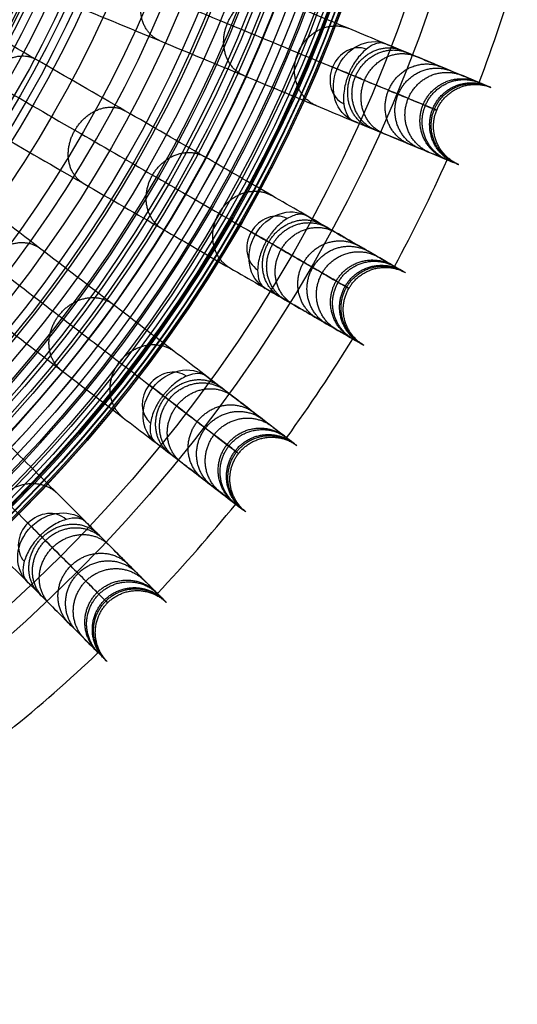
# Model space of a CAD drawing. Header units: millimetres. Extents: x -186 to 186, y -186 to 186.
# Tile 19 of 40: x 118 to 177, y -176 to -59. Entities that reach past the tile are written whole.
import ezdxf

# ---------------------------------------------------------------- set-up
doc = ezdxf.new("R2010")
doc.units = ezdxf.units.MM
doc.layers.add('Ø35', color=7, linetype='Continuous', true_color=0x7d26cd)

msp = doc.modelspace()

# ---------------------------------------------------------------- linework, layer by layer
at = {"layer": 'Ø35'}
for centre, radius in [((0, 0, 280.66), 176.34), ((0, 0, 277.85), 173.61), ((0, 0, 185.18), 166.49), ((0, 0, 178.69), 166.46), ((0, 0, 190.2), 166.29), ((0, 0, 195.13), 165.88), ((0, 0, 169.41), 165.83), ((0, 0, 199.92), 165.29), ((0, 0, 164.04), 165.14), ((0, 0, 250), 165), ((0, 0, 204.55), 164.53), ((0, 0, 157.4), 163.93), ((0, 0, 208.99), 163.61), ((0, 0, 213.21), 162.53), ((0, 0, 150.62), 162.32), ((0, 0, 216.98), 161.39), ((0, 0, 143.78), 160.31), ((0, 0, 220.1), 160.3), ((0, 0, 223.52), 158.92), ((0, 0, 136.9), 157.91), ((0, 0, 226.48), 157.53), ((0, 0, 228.24), 156.61), ((0, 0, 129.99), 155.14), ((0, 0, 231.3), 154.91), ((0, 0, 264.5), 153.5), ((0, 0, 123.06), 152), ((0, 0, 232.64), 151.67), ((0, 0, 116.11), 148.5), ((0, 0, 109.16), 144.65), ((0, 0, 102.2), 140.46), ((0, 0, 283.13), 137.85), ((0, 0, 281.75), 136.92), ((0, 0, 95.26), 135.96), ((0, 0, 279.11), 135.33), ((0, 0, 276.24), 133.8), ((0, 0, 273.47), 132.55), ((0, 0, 270.81), 131.58), ((0, 0, 88.33), 131.14), ((0, 0, 268.3), 130.88), ((0, 0, 265.95), 130.43), ((0, 0, 259.96), 130.36), ((0, 0, 263.78), 130.21), ((0, 0, 261.78), 130.19), ((0, 0, 81.44), 126.03), ((0, 0, 74.26), 120.38)]:
    msp.add_circle(centre, radius, dxfattribs=at)
at = {"layer": 'Ø35', "extrusion": (0, 0, -1)}
for centre, radius in [((0, 0, -300), 159), ((0, 0, -300), 156.19), ((0, 0, -298.67), 150.7), ((0, 0, -294.97), 146.43)]:
    msp.add_circle(centre, radius, dxfattribs=at)
at = {"layer": 'Ø35'}
for start, end in [(339.0486, 343.4514), (331.5486, 335.9514), (324.0486, 328.4514), (316.5486, 320.9514), (309.0486, 313.4514)]:
    msp.add_arc((0, 0, 161.64), 185, start, end, dxfattribs=at)
at = {"layer": 'Ø35', "extrusion": (0.477379, -0.197737, -0.85616)}
for start, end in [(270, 359.2906), (180.7094, 270)]:
    msp.add_arc((0, 272.04, -116.14), 5, start, end, dxfattribs=at)
at = {"layer": 'Ø35', "extrusion": (-0.477379, 0.197737, 0.85616)}
for start, end in [(182.216, 270), (270, 357.784)]:
    msp.add_arc((0, 272.04, 119.67), 3.54, start, end, dxfattribs=at)
at = {"layer": 'Ø35', "extrusion": (-0.382683, -0.92388, 9.53379e-16)}
msp.add_arc((172.9, 240), 5, 123.6054, 211.114, dxfattribs=at)
at = {"layer": 'Ø35', "extrusion": (0.447485, -0.258356, -0.85616)}
for start, end in [(270, 359.2906), (180.7094, 270)]:
    msp.add_arc((0, 272.04, -116.14), 5, start, end, dxfattribs=at)
at = {"layer": 'Ø35', "extrusion": (-0.447485, 0.258356, 0.85616)}
for start, end in [(182.216, 270), (270, 357.784)]:
    msp.add_arc((0, 272.04, 119.67), 3.54, start, end, dxfattribs=at)
at = {"layer": 'Ø35', "extrusion": (-0.5, -0.866025, -5.88582e-15)}
msp.add_arc((172.9, 240), 5, 123.6054, 211.114, dxfattribs=at)
at = {"layer": 'Ø35', "extrusion": (0.409935, -0.314554, -0.85616)}
for start, end in [(270, 359.2906), (180.7094, 270)]:
    msp.add_arc((0, 272.04, -116.14), 5, start, end, dxfattribs=at)
at = {"layer": 'Ø35', "extrusion": (-0.409935, 0.314554, 0.85616)}
for start, end in [(182.216, 270), (270, 357.784)]:
    msp.add_arc((0, 272.04, 119.67), 3.54, start, end, dxfattribs=at)
at = {"layer": 'Ø35', "extrusion": (-0.608761, -0.793353, -4.39699e-15)}
msp.add_arc((172.9, 240), 5, 123.6054, 211.114, dxfattribs=at)
at = {"layer": 'Ø35', "extrusion": (-0.36537, 0.36537, 0.85616)}
for start, end in [(182.216, 270), (270, 357.784)]:
    msp.add_arc((0, 272.04, 119.67), 3.54, start, end, dxfattribs=at)
at = {"layer": 'Ø35', "extrusion": (0.36537, -0.36537, -0.85616)}
for start, end in [(270, 359.2906), (180.7094, 270)]:
    msp.add_arc((0, 272.04, -116.14), 5, start, end, dxfattribs=at)
at = {"layer": 'Ø35', "extrusion": (-0.707107, -0.707107, -1.07298e-15)}
msp.add_arc((172.9, 240), 5, 123.6054, 211.114, dxfattribs=at)
at = {"layer": 'Ø35'}
for points, knots in [([(161.61, -61.53, 239.97), (162.25, -61.79, 238.82), (162.86, -62.05, 237.64), (163.43, -62.28, 236.45), (164.03, -62.53, 235.2), (164.6, -62.77, 233.93), (165.14, -62.99, 232.65), (165.71, -63.23, 231.3), (166.24, -63.45, 229.92), (167.25, -63.87, 227.15), (167.72, -64.06, 225.75), (168.17, -64.25, 224.34), (169.11, -64.64, 221.33), (169.93, -64.98, 218.25), (170.64, -65.27, 215.16), (171.38, -65.58, 211.9), (172, -65.83, 208.6), (172.49, -66.04, 205.29), (173.02, -66.25, 201.83), (173.41, -66.42, 198.34), (173.69, -66.53, 194.85), (173.98, -66.65, 191.24), (174.13, -66.72, 187.61), (174.17, -66.73, 183.99), (174.2, -66.75, 180.29), (174.11, -66.71, 176.58), (173.88, -66.61, 172.88), (173.65, -66.52, 169.12), (173.28, -66.36, 165.37), (172.77, -66.15, 161.65), (172.77, -66.15, 161.64), (172.77, -66.15, 161.64), (172.77, -66.15, 161.64), (171.97, -65.82, 155.83), (170.84, -65.35, 150.08), (169.4, -64.76, 144.42), (167.94, -64.15, 138.62), (166.16, -63.41, 132.91), (164.13, -62.57, 127.32), (162.04, -61.71, 121.56), (159.68, -60.73, 115.91), (157.1, -59.66, 110.39), (154.44, -58.56, 104.69), (151.55, -57.36, 99.12), (148.47, -56.09, 93.68), (145.29, -54.77, 88.07), (141.91, -53.37, 82.59), (138.38, -51.91, 77.24), (134.75, -50.4, 71.74), (130.93, -48.82, 66.37), (126.99, -47.19, 61.12), (122.95, -45.52, 55.75), (118.76, -43.78, 50.5), (114.45, -42, 45.38), (110.06, -40.18, 40.16), (105.53, -38.3, 35.04), (100.91, -36.39, 30.06)], [0, 0, 0, 0, 4.040828, 4.040828, 4.040828, 8.259644, 8.259644, 8.259644, 12.731241, 12.731241, 17.203384, 17.203384, 17.203384, 26.762643, 26.762643, 26.762643, 36.850305, 36.850305, 36.850305, 47.374726, 47.374726, 47.374726, 58.243746, 58.243746, 58.243746, 69.369292, 69.369292, 69.369292, 80.671791, 80.671791, 80.671791, 80.681377, 80.681377, 80.681377, 98.298559, 98.298559, 98.298559, 116.345926, 116.345926, 116.345926, 134.921722, 134.921722, 134.921722, 154.078377, 154.078377, 154.078377, 173.820712, 173.820712, 173.820712, 194.117895, 194.117895, 194.117895, 214.910076, 214.910076, 214.910076, 236.114875, 236.114875, 236.114875, 236.114875]), ([(95.79, -39.68, 33.54), (100.36, -41.57, 38.48), (109.21, -45.24, 48.48), (121.59, -50.37, 63.99), (132.83, -55.02, 79.84), (142.77, -59.14, 95.97), (151.27, -62.66, 112.33), (158.18, -65.52, 128.86), (163.36, -67.66, 145.52), (166.29, -68.88, 160.33), (167.54, -69.4, 173.14), (167.82, -69.51, 183.86), (167.36, -69.32, 194.33), (166.22, -68.85, 204.38), (164.45, -68.12, 213.86), (162.11, -67.15, 222.62), (159.7, -66.15, 229.31), (157.53, -65.25, 234.13), (156.38, -64.77, 236.36), (155.79, -64.53, 237.42)], [0, 0, 0, 0, 21.206687, 42.000163, 62.298384, 82.041442, 101.198015, 119.773444, 137.819283, 155.44352, 166.748088, 177.876049, 188.747485, 199.274348, 209.364632, 218.926927, 227.876161, 232.097972, 236.141838, 236.141838, 236.141838, 236.141838]), ([(97.09, -45.63, 30.06), (101.71, -47.54, 35.04), (106.23, -49.41, 40.16), (110.62, -51.23, 45.38), (114.93, -53.02, 50.5), (119.12, -54.75, 55.75), (123.16, -56.43, 61.12), (127.11, -58.06, 66.37), (130.92, -59.64, 71.74), (134.55, -61.14, 77.24), (138.09, -62.61, 82.59), (141.47, -64.01, 88.07), (144.64, -65.32, 93.68), (147.72, -66.6, 99.12), (150.62, -67.8, 104.69), (153.28, -68.9, 110.39), (155.85, -69.97, 115.91), (158.22, -70.95, 121.56), (160.3, -71.81, 127.32), (162.34, -72.65, 132.91), (164.11, -73.39, 138.62), (165.58, -74, 144.42), (167.01, -74.59, 150.08), (168.15, -75.06, 155.83), (168.94, -75.39, 161.64), (168.94, -75.39, 161.64), (168.94, -75.39, 161.64), (168.94, -75.39, 161.65), (169.45, -75.6, 165.37), (169.82, -75.75, 169.12), (170.05, -75.85, 172.88), (170.28, -75.94, 176.58), (170.38, -75.98, 180.29), (170.34, -75.97, 183.99), (170.31, -75.96, 187.61), (170.15, -75.89, 191.24), (169.86, -75.77, 194.85), (169.59, -75.66, 198.34), (169.19, -75.49, 201.83), (168.67, -75.28, 205.29), (168.17, -75.07, 208.6), (167.55, -74.81, 211.9), (166.81, -74.51, 215.16), (166.11, -74.22, 218.25), (165.29, -73.88, 221.33), (164.34, -73.48, 224.34), (163.9, -73.3, 225.75), (163.42, -73.1, 227.15), (162.42, -72.69, 229.92), (161.88, -72.47, 231.3), (161.31, -72.23, 232.65), (160.78, -72.01, 233.93), (160.21, -71.77, 235.2), (159.61, -71.52, 236.45), (159.03, -71.28, 237.64), (158.42, -71.03, 238.82), (157.78, -70.77, 239.97)], [0, 0, 0, 0, 21.204799, 21.204799, 21.204799, 41.99698, 41.99698, 41.99698, 62.294163, 62.294163, 62.294163, 82.036498, 82.036498, 82.036498, 101.193153, 101.193153, 101.193153, 119.768949, 119.768949, 119.768949, 137.816316, 137.816316, 137.816316, 155.433498, 155.433498, 155.433498, 155.443084, 155.443084, 155.443084, 166.745582, 166.745582, 166.745582, 177.871129, 177.871129, 177.871129, 188.740149, 188.740149, 188.740149, 199.26457, 199.26457, 199.26457, 209.352232, 209.352232, 209.352232, 218.911491, 218.911491, 218.911491, 223.383634, 223.383634, 227.855231, 227.855231, 227.855231, 232.074047, 232.074047, 232.074047, 236.114875, 236.114875, 236.114875, 236.114875]), ([(152.19, -82.1, 239.97), (152.79, -82.44, 238.82), (153.37, -82.77, 237.64), (153.91, -83.08, 236.45), (154.47, -83.41, 235.2), (155, -83.72, 233.93), (155.5, -84.01, 232.65), (156.04, -84.32, 231.3), (156.54, -84.61, 229.92), (157.48, -85.15, 227.15), (157.93, -85.41, 225.75), (158.34, -85.65, 224.34), (159.23, -86.16, 221.33), (160, -86.6, 218.25), (160.66, -86.98, 215.16), (161.35, -87.38, 211.9), (161.93, -87.72, 208.6), (162.4, -87.99, 205.29), (162.89, -88.27, 201.83), (163.26, -88.49, 198.34), (163.52, -88.63, 194.85), (163.79, -88.79, 191.24), (163.94, -88.88, 187.61), (163.97, -88.89, 183.99), (164, -88.91, 180.29), (163.91, -88.86, 176.58), (163.7, -88.74, 172.88), (163.48, -88.61, 169.12), (163.13, -88.41, 165.37), (162.66, -88.14, 161.65), (162.66, -88.14, 161.64), (162.66, -88.14, 161.64), (162.66, -88.14, 161.64), (161.91, -87.71, 155.83), (160.85, -87.09, 150.08), (159.5, -86.32, 144.42), (158.13, -85.52, 138.62), (156.46, -84.56, 132.91), (154.56, -83.46, 127.32), (152.6, -82.33, 121.56), (150.39, -81.05, 115.91), (147.97, -79.66, 110.39), (145.48, -78.22, 104.69), (142.76, -76.65, 99.12), (139.88, -74.98, 93.68), (136.9, -73.27, 88.07), (133.73, -71.44, 82.59), (130.42, -69.52, 77.24), (127.01, -67.56, 71.74), (123.44, -65.49, 66.37), (119.74, -63.36, 61.12), (115.96, -61.17, 55.75), (112.02, -58.9, 50.5), (107.99, -56.57, 45.38), (103.87, -54.2, 40.16), (99.63, -51.75, 35.04), (95.3, -49.25, 30.06)], [0, 0, 0, 0, 4.040828, 4.040828, 4.040828, 8.259644, 8.259644, 8.259644, 12.731241, 12.731241, 17.203384, 17.203384, 17.203384, 26.762643, 26.762643, 26.762643, 36.850305, 36.850305, 36.850305, 47.374726, 47.374726, 47.374726, 58.243746, 58.243746, 58.243746, 69.369292, 69.369292, 69.369292, 80.671791, 80.671791, 80.671791, 80.681377, 80.681377, 80.681377, 98.298559, 98.298559, 98.298559, 116.345926, 116.345926, 116.345926, 134.921722, 134.921722, 134.921722, 154.078377, 154.078377, 154.078377, 173.820712, 173.820712, 173.820712, 194.117895, 194.117895, 194.117895, 214.910076, 214.910076, 214.910076, 236.114875, 236.114875, 236.114875, 236.114875]), ([(89.79, -51.84, 33.54), (94.08, -54.32, 38.48), (102.37, -59.1, 48.48), (113.98, -65.81, 63.99), (124.51, -71.89, 79.84), (133.83, -77.27, 95.97), (141.79, -81.87, 112.33), (148.27, -85.6, 128.86), (153.13, -88.41, 145.52), (155.87, -89.99, 160.33), (157.05, -90.67, 173.14), (157.31, -90.82, 183.86), (156.88, -90.58, 194.33), (155.81, -89.96, 204.38), (154.15, -89, 213.86), (151.96, -87.73, 222.62), (149.7, -86.43, 229.31), (147.67, -85.25, 234.13), (146.59, -84.63, 236.36), (146.03, -84.31, 237.42)], [0, 0, 0, 0, 21.206687, 42.000163, 62.298384, 82.041442, 101.198015, 119.773444, 137.819283, 155.44352, 166.748088, 177.876049, 188.747485, 199.274348, 209.364632, 218.926927, 227.876161, 232.097972, 236.141838, 236.141838, 236.141838, 236.141838]), ([(90.3, -57.91, 30.06), (94.63, -60.41, 35.04), (98.87, -62.86, 40.16), (102.99, -65.23, 45.38), (107.03, -67.56, 50.5), (110.96, -69.83, 55.75), (114.74, -72.02, 61.12), (118.44, -74.15, 66.37), (122.01, -76.22, 71.74), (125.42, -78.18, 77.24), (128.73, -80.1, 82.59), (131.9, -81.93, 88.07), (134.88, -83.64, 93.68), (137.76, -85.31, 99.12), (140.48, -86.88, 104.69), (142.97, -88.32, 110.39), (145.39, -89.71, 115.91), (147.6, -90.99, 121.56), (149.56, -92.12, 127.32), (151.46, -93.22, 132.91), (153.13, -94.18, 138.62), (154.5, -94.98, 144.42), (155.85, -95.75, 150.08), (156.91, -96.37, 155.83), (157.66, -96.8, 161.64), (157.66, -96.8, 161.64), (157.66, -96.8, 161.64), (157.66, -96.8, 161.65), (158.13, -97.07, 165.37), (158.48, -97.27, 169.12), (158.7, -97.4, 172.88), (158.91, -97.52, 176.58), (159, -97.57, 180.29), (158.97, -97.55, 183.99), (158.94, -97.54, 187.61), (158.79, -97.45, 191.24), (158.52, -97.29, 194.85), (158.26, -97.14, 198.34), (157.89, -96.93, 201.83), (157.4, -96.65, 205.29), (156.93, -96.38, 208.6), (156.35, -96.04, 211.9), (155.66, -95.64, 215.16), (155, -95.26, 218.25), (154.23, -94.82, 221.33), (153.34, -94.31, 224.34), (152.93, -94.07, 225.75), (152.48, -93.81, 227.15), (151.54, -93.27, 229.92), (151.04, -92.98, 231.3), (150.51, -92.67, 232.65), (150, -92.38, 233.93), (149.47, -92.07, 235.2), (148.91, -91.74, 236.45), (148.37, -91.43, 237.64), (147.8, -91.1, 238.82), (147.19, -90.76, 239.97)], [0, 0, 0, 0, 21.204799, 21.204799, 21.204799, 41.99698, 41.99698, 41.99698, 62.294163, 62.294163, 62.294163, 82.036498, 82.036498, 82.036498, 101.193153, 101.193153, 101.193153, 119.768949, 119.768949, 119.768949, 137.816316, 137.816316, 137.816316, 155.433498, 155.433498, 155.433498, 155.443084, 155.443084, 155.443084, 166.745582, 166.745582, 166.745582, 177.871129, 177.871129, 177.871129, 188.740149, 188.740149, 188.740149, 199.26457, 199.26457, 199.26457, 209.352232, 209.352232, 209.352232, 218.911491, 218.911491, 218.911491, 223.383634, 223.383634, 227.855231, 227.855231, 227.855231, 232.074047, 232.074047, 232.074047, 236.114875, 236.114875, 236.114875, 236.114875]), ([(140.18, -101.26, 239.97), (140.73, -101.68, 238.82), (141.25, -102.08, 237.64), (141.74, -102.46, 236.45), (142.26, -102.86, 235.2), (142.75, -103.23, 233.93), (143.21, -103.59, 232.65), (143.7, -103.96, 231.3), (144.16, -104.31, 229.92), (145.02, -104.98, 227.15), (145.43, -105.29, 225.75), (145.81, -105.58, 224.34), (146.62, -106.21, 221.33), (147.33, -106.75, 218.25), (147.93, -107.21, 215.16), (148.57, -107.7, 211.9), (149.1, -108.1, 208.6), (149.53, -108.43, 205.29), (149.97, -108.78, 201.83), (150.31, -109.04, 198.34), (150.55, -109.22, 194.85), (150.8, -109.41, 191.24), (150.93, -109.51, 187.61), (150.96, -109.54, 183.99), (150.99, -109.56, 180.29), (150.91, -109.5, 176.58), (150.71, -109.35, 172.88), (150.52, -109.19, 169.12), (150.2, -108.95, 165.37), (149.76, -108.61, 161.65), (149.76, -108.61, 161.64), (149.76, -108.61, 161.64), (149.76, -108.61, 161.64), (149.08, -108.09, 155.83), (148.1, -107.34, 150.08), (146.87, -106.4, 144.42), (145.61, -105.43, 138.62), (144.09, -104.26, 132.91), (142.34, -102.92, 127.32), (140.55, -101.55, 121.56), (138.52, -99.99, 115.91), (136.31, -98.29, 110.39), (134.02, -96.54, 104.69), (131.54, -94.63, 99.12), (128.89, -92.6, 93.68), (126.17, -90.51, 88.07), (123.26, -88.28, 82.59), (120.23, -85.95, 77.24), (117.11, -83.56, 71.74), (113.83, -81.05, 66.37), (110.45, -78.45, 61.12), (106.98, -75.79, 55.75), (103.38, -73.02, 50.5), (99.68, -70.19, 45.38), (95.91, -67.29, 40.16), (92.02, -64.31, 35.04), (88.06, -61.27, 30.06)], [0, 0, 0, 0, 4.040828, 4.040828, 4.040828, 8.259644, 8.259644, 8.259644, 12.731241, 12.731241, 17.203384, 17.203384, 17.203384, 26.762643, 26.762643, 26.762643, 36.850305, 36.850305, 36.850305, 47.374726, 47.374726, 47.374726, 58.243746, 58.243746, 58.243746, 69.369292, 69.369292, 69.369292, 80.671791, 80.671791, 80.671791, 80.681377, 80.681377, 80.681377, 98.298559, 98.298559, 98.298559, 116.345926, 116.345926, 116.345926, 134.921722, 134.921722, 134.921722, 154.078377, 154.078377, 154.078377, 173.820712, 173.820712, 173.820712, 194.117895, 194.117895, 194.117895, 214.910076, 214.910076, 214.910076, 236.114875, 236.114875, 236.114875, 236.114875]), ([(161.61, -61.53, 239.97), (161.29, -61.4, 240.53), (160.93, -61.39, 241.08), (160.53, -61.49, 241.6), (160.13, -61.6, 242.11), (159.71, -61.83, 242.57), (159.3, -62.16, 242.96), (159.07, -62.34, 243.17), (158.84, -62.56, 243.36), (158.62, -62.8, 243.52), (158.45, -62.99, 243.65), (158.28, -63.2, 243.76), (158.11, -63.43, 243.86), (157.95, -63.66, 243.95), (157.8, -63.89, 244.02), (157.59, -64.26, 244.09), (157.52, -64.39, 244.11), (157.42, -64.58, 244.14), (157.39, -64.65, 244.14), (157.33, -64.78, 244.15), (157.3, -64.84, 244.16), (157.27, -64.91, 244.16), (157.24, -64.97, 244.16), (157.21, -65.04, 244.16), (157.19, -65.11, 244.16)], [0, 0, 0, 0, 1.976488, 1.976488, 1.976488, 3.954613, 3.954613, 3.954613, 5.045547, 5.045547, 5.045547, 5.928384, 5.928384, 5.928384, 6.797072, 6.797072, 7.231211, 7.231211, 7.448255, 7.448255, 7.665299, 7.665299, 7.665299, 7.882596, 7.882596, 7.882596, 7.882596]), ([(82.26, -63.12, 33.54), (86.18, -66.13, 38.48), (93.78, -71.96, 48.48), (104.42, -80.12, 63.99), (114.06, -87.52, 79.84), (122.6, -94.07, 95.97), (129.9, -99.67, 112.33), (135.83, -104.23, 128.86), (140.28, -107.64, 145.52), (142.79, -109.57, 160.33), (143.87, -110.4, 173.14), (144.11, -110.58, 183.86), (143.72, -110.28, 194.33), (142.74, -109.52, 204.38), (141.21, -108.36, 213.86), (139.21, -106.82, 222.62), (137.13, -105.23, 229.31), (135.27, -103.8, 234.13), (134.29, -103.04, 236.36), (133.78, -102.65, 237.42)], [0, 0, 0, 0, 21.206687, 42.000163, 62.298384, 82.041442, 101.198015, 119.773444, 137.819283, 155.44352, 166.748088, 177.876049, 188.747485, 199.274348, 209.364632, 218.926927, 227.876161, 232.097972, 236.141838, 236.141838, 236.141838, 236.141838]), ([(157.19, -65.11, 244.16), (157.16, -65.18, 244.16), (157.13, -65.24, 244.16), (157.11, -65.31, 244.16), (157.08, -65.38, 244.16), (157.05, -65.45, 244.15), (157.01, -65.58, 244.14), (156.98, -65.65, 244.14), (156.91, -65.85, 244.11), (156.87, -65.99, 244.09), (156.76, -66.4, 244.02), (156.7, -66.68, 243.95), (156.66, -66.95, 243.86), (156.55, -67.57, 243.65), (156.53, -68.16, 243.34), (156.59, -68.69, 242.96), (156.65, -69.22, 242.57), (156.79, -69.67, 242.11), (157, -70.03, 241.6), (157.2, -70.39, 241.08), (157.47, -70.64, 240.53), (157.78, -70.77, 239.97)], [0, 0, 0, 0, 0.217298, 0.217298, 0.217298, 0.434342, 0.434342, 0.651386, 0.651386, 1.085525, 1.085525, 1.954213, 1.954213, 1.954213, 3.937468, 3.937468, 3.937468, 5.915593, 5.915593, 5.915593, 7.892081, 7.892081, 7.892081, 7.892081]), ([(81.97, -69.2, 30.06), (85.94, -72.24, 35.04), (89.82, -75.22, 40.16), (93.59, -78.12, 45.38), (97.29, -80.96, 50.5), (100.89, -83.72, 55.75), (104.36, -86.38, 61.12), (107.75, -88.98, 66.37), (111.02, -91.49, 71.74), (114.14, -93.89, 77.24), (117.18, -96.21, 82.59), (120.08, -98.44, 88.07), (122.8, -100.53, 93.68), (125.45, -102.56, 99.12), (127.94, -104.47, 104.69), (130.22, -106.22, 110.39), (132.43, -107.92, 115.91), (134.46, -109.48, 121.56), (136.26, -110.85, 127.32), (138, -112.19, 132.91), (139.52, -113.36, 138.62), (140.78, -114.33, 144.42), (142.01, -115.27, 150.08), (142.99, -116.02, 155.83), (143.67, -116.55, 161.64), (143.67, -116.55, 161.64), (143.67, -116.55, 161.64), (143.67, -116.55, 161.65), (144.11, -116.88, 165.37), (144.43, -117.13, 169.12), (144.63, -117.28, 172.88), (144.82, -117.43, 176.58), (144.91, -117.49, 180.29), (144.88, -117.47, 183.99), (144.85, -117.45, 187.61), (144.71, -117.34, 191.24), (144.46, -117.15, 194.85), (144.23, -116.97, 198.34), (143.89, -116.71, 201.83), (143.44, -116.37, 205.29), (143.01, -116.04, 208.6), (142.48, -115.63, 211.9), (141.84, -115.14, 215.16), (141.24, -114.68, 218.25), (140.53, -114.14, 221.33), (139.72, -113.51, 224.34), (139.34, -113.22, 225.75), (138.94, -112.91, 227.15), (138.07, -112.25, 229.92), (137.61, -111.89, 231.3), (137.12, -111.52, 232.65), (136.66, -111.17, 233.93), (136.17, -110.79, 235.2), (135.66, -110.39, 236.45), (135.16, -110.02, 237.64), (134.64, -109.61, 238.82), (134.09, -109.19, 239.97)], [0, 0, 0, 0, 21.204799, 21.204799, 21.204799, 41.99698, 41.99698, 41.99698, 62.294163, 62.294163, 62.294163, 82.036498, 82.036498, 82.036498, 101.193153, 101.193153, 101.193153, 119.768949, 119.768949, 119.768949, 137.816316, 137.816316, 137.816316, 155.433498, 155.433498, 155.433498, 155.443084, 155.443084, 155.443084, 166.745582, 166.745582, 166.745582, 177.871129, 177.871129, 177.871129, 188.740149, 188.740149, 188.740149, 199.26457, 199.26457, 199.26457, 209.352232, 209.352232, 209.352232, 218.911491, 218.911491, 218.911491, 223.383634, 223.383634, 227.855231, 227.855231, 227.855231, 232.074047, 232.074047, 232.074047, 236.114875, 236.114875, 236.114875, 236.114875]), ([(125.76, -118.69, 239.97), (126.25, -119.18, 238.82), (126.72, -119.65, 237.64), (127.16, -120.09, 236.45), (127.62, -120.55, 235.2), (128.05, -120.98, 233.93), (128.46, -121.39, 232.65), (128.9, -121.83, 231.3), (129.31, -122.24, 229.92), (130.08, -123.01, 227.15), (130.44, -123.37, 225.75), (130.78, -123.71, 224.34), (131.5, -124.43, 221.33), (132.13, -125.06, 218.25), (132.67, -125.6, 215.16), (133.24, -126.17, 211.9), (133.71, -126.64, 208.6), (134.09, -127.02, 205.29), (134.49, -127.42, 201.83), (134.8, -127.72, 198.34), (135.01, -127.94, 194.85), (135.23, -128.16, 191.24), (135.35, -128.28, 187.61), (135.37, -128.3, 183.99), (135.4, -128.33, 180.29), (135.33, -128.26, 176.58), (135.15, -128.08, 172.88), (134.97, -127.9, 169.12), (134.69, -127.62, 165.37), (134.3, -127.23, 161.65), (134.3, -127.23, 161.64), (134.3, -127.23, 161.64), (134.3, -127.23, 161.64), (133.69, -126.62, 155.83), (132.82, -125.75, 150.08), (131.73, -124.66, 144.42), (130.6, -123.53, 138.62), (129.25, -122.18, 132.91), (127.69, -120.62, 127.32), (126.09, -119.02, 121.56), (124.28, -117.21, 115.91), (122.31, -115.24, 110.39), (120.28, -113.21, 104.69), (118.06, -110.99, 99.12), (115.7, -108.63, 93.68), (113.27, -106.2, 88.07), (110.69, -103.62, 82.59), (107.98, -100.91, 77.24), (105.2, -98.13, 71.74), (102.28, -95.21, 66.37), (99.26, -92.19, 61.12), (96.17, -89.1, 55.75), (92.96, -85.89, 50.5), (89.67, -82.6, 45.38), (86.31, -79.24, 40.16), (82.84, -75.77, 35.04), (79.31, -72.24, 30.06)], [0, 0, 0, 0, 4.040828, 4.040828, 4.040828, 8.259644, 8.259644, 8.259644, 12.731241, 12.731241, 17.203384, 17.203384, 17.203384, 26.762643, 26.762643, 26.762643, 36.850305, 36.850305, 36.850305, 47.374726, 47.374726, 47.374726, 58.243746, 58.243746, 58.243746, 69.369292, 69.369292, 69.369292, 80.671791, 80.671791, 80.671791, 80.681377, 80.681377, 80.681377, 98.298559, 98.298559, 98.298559, 116.345926, 116.345926, 116.345926, 134.921722, 134.921722, 134.921722, 154.078377, 154.078377, 154.078377, 173.820712, 173.820712, 173.820712, 194.117895, 194.117895, 194.117895, 214.910076, 214.910076, 214.910076, 236.114875, 236.114875, 236.114875, 236.114875]), ([(73.31, -73.31, 33.54), (76.81, -76.81, 38.48), (83.59, -83.59, 48.48), (93.06, -93.06, 63.99), (101.66, -101.66, 79.84), (109.27, -109.27, 95.97), (115.78, -115.78, 112.33), (121.06, -121.06, 128.86), (125.03, -125.03, 145.52), (127.27, -127.27, 160.33), (128.23, -128.23, 173.14), (128.45, -128.45, 183.86), (128.09, -128.09, 194.33), (127.22, -127.22, 204.38), (125.86, -125.86, 213.86), (124.07, -124.07, 222.62), (122.23, -122.23, 229.31), (120.57, -120.57, 234.13), (119.69, -119.69, 236.36), (119.23, -119.23, 237.42)], [0, 0, 0, 0, 21.206687, 42.000163, 62.298384, 82.041442, 101.198015, 119.773444, 137.819283, 155.44352, 166.748088, 177.876049, 188.747485, 199.274348, 209.364632, 218.926927, 227.876161, 232.097972, 236.141838, 236.141838, 236.141838, 236.141838]), ([(72.24, -79.31, 30.06), (75.77, -82.84, 35.04), (79.24, -86.31, 40.16), (82.6, -89.67, 45.38), (85.89, -92.96, 50.5), (89.1, -96.17, 55.75), (92.19, -99.26, 61.12), (95.21, -102.28, 66.37), (98.13, -105.2, 71.74), (100.91, -107.98, 77.24), (103.62, -110.69, 82.59), (106.2, -113.27, 88.07), (108.63, -115.7, 93.68), (110.99, -118.06, 99.12), (113.21, -120.28, 104.69), (115.24, -122.31, 110.39), (117.21, -124.28, 115.91), (119.02, -126.09, 121.56), (120.62, -127.69, 127.32), (122.18, -129.25, 132.91), (123.53, -130.6, 138.62), (124.66, -131.73, 144.42), (125.75, -132.82, 150.08), (126.62, -133.69, 155.83), (127.23, -134.3, 161.64), (127.23, -134.3, 161.64), (127.23, -134.3, 161.64), (127.23, -134.3, 161.65), (127.62, -134.69, 165.37), (127.9, -134.97, 169.12), (128.08, -135.15, 172.88), (128.26, -135.33, 176.58), (128.33, -135.4, 180.29), (128.3, -135.37, 183.99), (128.28, -135.35, 187.61), (128.16, -135.23, 191.24), (127.94, -135.01, 194.85), (127.72, -134.8, 198.34), (127.42, -134.49, 201.83), (127.02, -134.09, 205.29), (126.64, -133.71, 208.6), (126.17, -133.24, 211.9), (125.6, -132.67, 215.16), (125.06, -132.13, 218.25), (124.43, -131.5, 221.33), (123.71, -130.78, 224.34), (123.37, -130.44, 225.75), (123.01, -130.08, 227.15), (122.24, -129.31, 229.92), (121.83, -128.9, 231.3), (121.39, -128.46, 232.65), (120.98, -128.05, 233.93), (120.55, -127.62, 235.2), (120.09, -127.16, 236.45), (119.65, -126.72, 237.64), (119.18, -126.25, 238.82), (118.69, -125.76, 239.97)], [0, 0, 0, 0, 21.204799, 21.204799, 21.204799, 41.99698, 41.99698, 41.99698, 62.294163, 62.294163, 62.294163, 82.036498, 82.036498, 82.036498, 101.193153, 101.193153, 101.193153, 119.768949, 119.768949, 119.768949, 137.816316, 137.816316, 137.816316, 155.433498, 155.433498, 155.433498, 155.443084, 155.443084, 155.443084, 166.745582, 166.745582, 166.745582, 177.871129, 177.871129, 177.871129, 188.740149, 188.740149, 188.740149, 199.26457, 199.26457, 199.26457, 209.352232, 209.352232, 209.352232, 218.911491, 218.911491, 218.911491, 223.383634, 223.383634, 227.855231, 227.855231, 227.855231, 232.074047, 232.074047, 232.074047, 236.114875, 236.114875, 236.114875, 236.114875]), ([(152.19, -82.1, 239.97), (151.9, -81.93, 240.53), (151.54, -81.87, 241.08), (151.13, -81.92, 241.6), (150.72, -81.98, 242.11), (150.28, -82.15, 242.57), (149.82, -82.42, 242.96), (149.37, -82.7, 243.34), (148.91, -83.07, 243.65), (148.48, -83.53, 243.86), (148.29, -83.73, 243.95), (148.11, -83.94, 244.02), (147.85, -84.28, 244.09), (147.77, -84.4, 244.11), (147.65, -84.58, 244.14), (147.61, -84.64, 244.14), (147.53, -84.76, 244.15), (147.49, -84.82, 244.16), (147.45, -84.88, 244.16), (147.42, -84.94, 244.16), (147.38, -85.01, 244.16), (147.34, -85.07, 244.16)], [0, 0, 0, 0, 1.976488, 1.976488, 1.976488, 3.954613, 3.954613, 3.954613, 5.937868, 5.937868, 5.937868, 6.806556, 6.806556, 7.240695, 7.240695, 7.457739, 7.457739, 7.674783, 7.674783, 7.674783, 7.892081, 7.892081, 7.892081, 7.892081]), ([(147.34, -85.07, 244.16), (147.31, -85.13, 244.16), (147.27, -85.19, 244.16), (147.24, -85.26, 244.16), (147.2, -85.32, 244.16), (147.17, -85.39, 244.15), (147.1, -85.51, 244.14), (147.07, -85.58, 244.14), (146.98, -85.77, 244.11), (146.92, -85.9, 244.09), (146.75, -86.3, 244.02), (146.66, -86.56, 243.95), (146.58, -86.82, 243.86), (146.4, -87.42, 243.65), (146.3, -88.01, 243.34), (146.29, -88.54, 242.96), (146.28, -89.07, 242.57), (146.36, -89.54, 242.11), (146.51, -89.92, 241.6), (146.67, -90.3, 241.08), (146.9, -90.59, 240.53), (147.19, -90.76, 239.97)], [0, 0, 0, 0, 0.217298, 0.217298, 0.217298, 0.434342, 0.434342, 0.651386, 0.651386, 1.085525, 1.085525, 1.954213, 1.954213, 1.954213, 3.937468, 3.937468, 3.937468, 5.915593, 5.915593, 5.915593, 7.892081, 7.892081, 7.892081, 7.892081]), ([(140.18, -101.26, 239.97), (139.91, -101.05, 240.53), (139.56, -100.95, 241.08), (139.15, -100.95, 241.6), (138.73, -100.95, 242.11), (138.27, -101.06, 242.57), (137.78, -101.27, 242.96), (137.29, -101.48, 243.34), (136.79, -101.8, 243.65), (136.31, -102.19, 243.86), (136.1, -102.37, 243.95), (135.89, -102.56, 244.02), (135.59, -102.86, 244.09), (135.49, -102.96, 244.11), (135.35, -103.13, 244.14), (135.3, -103.18, 244.14), (135.2, -103.29, 244.15), (135.16, -103.35, 244.16), (135.11, -103.4, 244.16), (135.07, -103.46, 244.16), (135.02, -103.52, 244.16), (134.98, -103.57, 244.16)], [0, 0, 0, 0, 1.976488, 1.976488, 1.976488, 3.954613, 3.954613, 3.954613, 5.937868, 5.937868, 5.937868, 6.806556, 6.806556, 7.240695, 7.240695, 7.457739, 7.457739, 7.674783, 7.674783, 7.674783, 7.892081, 7.892081, 7.892081, 7.892081]), ([(134.98, -103.57, 244.16), (134.93, -103.63, 244.16), (134.89, -103.69, 244.16), (134.85, -103.75, 244.16), (134.81, -103.8, 244.16), (134.76, -103.86, 244.15), (134.68, -103.98, 244.14), (134.64, -104.04, 244.14), (134.52, -104.22, 244.11), (134.45, -104.34, 244.09), (134.23, -104.71, 244.02), (134.1, -104.96, 243.95), (133.99, -105.21, 243.86), (133.73, -105.78, 243.65), (133.56, -106.35, 243.34), (133.48, -106.88, 242.96), (133.4, -107.4, 242.57), (133.42, -107.88, 242.11), (133.52, -108.28, 241.6), (133.63, -108.67, 241.08), (133.82, -108.99, 240.53), (134.09, -109.19, 239.97)], [0, 0, 0, 0, 0.217298, 0.217298, 0.217298, 0.434342, 0.434342, 0.651386, 0.651386, 1.085525, 1.085525, 1.954213, 1.954213, 1.954213, 3.937468, 3.937468, 3.937468, 5.915593, 5.915593, 5.915593, 7.892081, 7.892081, 7.892081, 7.892081]), ([(125.76, -118.69, 239.97), (125.52, -118.45, 240.53), (125.19, -118.3, 241.08), (124.78, -118.25, 241.6), (124.37, -118.19, 242.11), (123.9, -118.24, 242.57), (123.39, -118.39, 242.96), (122.87, -118.54, 243.34), (122.33, -118.78, 243.65), (121.8, -119.11, 243.86), (121.57, -119.26, 243.95), (121.34, -119.42, 244.02), (121, -119.68, 244.09), (120.89, -119.77, 244.11), (120.73, -119.91, 244.14), (120.67, -119.96, 244.14), (120.57, -120.05, 244.15), (120.51, -120.1, 244.16), (120.46, -120.15, 244.16), (120.41, -120.2, 244.16), (120.36, -120.25, 244.16), (120.3, -120.3, 244.16)], [0, 0, 0, 0, 1.976488, 1.976488, 1.976488, 3.954613, 3.954613, 3.954613, 5.937868, 5.937868, 5.937868, 6.806556, 6.806556, 7.240695, 7.240695, 7.457739, 7.457739, 7.674783, 7.674783, 7.674783, 7.892081, 7.892081, 7.892081, 7.892081]), ([(120.3, -120.3, 244.16), (120.25, -120.36, 244.16), (120.2, -120.41, 244.16), (120.15, -120.46, 244.16), (120.1, -120.51, 244.16), (120.05, -120.57, 244.15), (119.96, -120.67, 244.14), (119.91, -120.73, 244.14), (119.77, -120.89, 244.11), (119.68, -121, 244.09), (119.42, -121.34, 244.02), (119.26, -121.57, 243.95), (119.11, -121.8, 243.86), (118.78, -122.33, 243.65), (118.54, -122.87, 243.34), (118.39, -123.39, 242.96), (118.24, -123.9, 242.57), (118.19, -124.37, 242.11), (118.25, -124.78, 241.6), (118.3, -125.19, 241.08), (118.45, -125.52, 240.53), (118.69, -125.76, 239.97)], [0, 0, 0, 0, 0.217298, 0.217298, 0.217298, 0.434342, 0.434342, 0.651386, 0.651386, 1.085525, 1.085525, 1.954213, 1.954213, 1.954213, 3.937468, 3.937468, 3.937468, 5.915593, 5.915593, 5.915593, 7.892081, 7.892081, 7.892081, 7.892081])]:
    msp.add_open_spline(points, degree=3, knots=knots, dxfattribs=at)
for points, weights, knots in [([(134.55, -61.14, 77.24), (130.87, -59.55, 80.11), (132.76, -54.99, 80.11), (134.65, -50.43, 80.11), (138.38, -51.91, 77.24)], [0.994371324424, 0.709948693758, 1, 0.709948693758, 0.994371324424], [7.930188, 7.930188, 7.930188, 15.707963, 15.707963, 23.485739, 23.485739, 23.485739]), ([(144.64, -65.32, 93.68), (140.78, -63.65, 96.25), (142.67, -59.09, 96.25), (144.56, -54.54, 96.25), (148.47, -56.09, 93.68)], [0.994503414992, 0.709881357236, 1, 0.709881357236, 0.994503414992], [7.928382, 7.928382, 7.928382, 15.707963, 15.707963, 23.487544, 23.487544, 23.487544]), ([(153.28, -68.9, 110.39), (149.23, -67.15, 112.61), (151.12, -62.6, 112.61), (153.01, -58.04, 112.61), (157.1, -59.66, 110.39)], [0.994566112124, 0.709849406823, 1, 0.709849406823, 0.994566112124], [7.927526, 7.927526, 7.927526, 15.707963, 15.707963, 23.488401, 23.488401, 23.488401]), ([(159.61, -71.52, 236.45), (155.59, -69.79, 234.16), (157.48, -65.23, 234.16), (159.37, -60.67, 234.16), (163.43, -62.28, 236.45)], [0.994812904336, 0.709723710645, 1, 0.709723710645, 0.994812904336], [7.924155, 7.924155, 7.924155, 15.707963, 15.707963, 23.491771, 23.491771, 23.491771]), ([(160.3, -71.81, 127.32), (156.09, -69.99, 129.12), (157.98, -65.44, 129.12), (159.86, -60.88, 129.12), (164.13, -62.57, 127.32)], [0.994578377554, 0.7098431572, 1, 0.7098431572, 0.994578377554], [7.927358, 7.927358, 7.927358, 15.707963, 15.707963, 23.488569, 23.488569, 23.488569]), ([(114.74, -72.02, 61.12), (111.47, -70.05, 64.23), (113.93, -65.78, 64.23), (116.4, -61.51, 64.23), (119.74, -63.36, 61.12)], [0.994147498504, 0.710062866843, 1, 0.710062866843, 0.994147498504], [7.93325, 7.93325, 7.93325, 15.707963, 15.707963, 23.482677, 23.482677, 23.482677]), ([(161.31, -72.23, 232.65), (157.19, -70.45, 230.61), (159.07, -65.89, 230.61), (160.96, -61.33, 230.61), (165.14, -62.99, 232.65)], [0.99473984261, 0.709760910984, 1, 0.709760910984, 0.99473984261], [7.925153, 7.925153, 7.925153, 15.707963, 15.707963, 23.490774, 23.490774, 23.490774]), ([(164.34, -73.48, 224.34), (160.05, -71.64, 222.75), (161.94, -67.08, 222.75), (163.83, -62.52, 222.75), (168.17, -64.25, 224.34)], [0.994618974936, 0.709822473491, 1, 0.709822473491, 0.994618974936], [7.926803, 7.926803, 7.926803, 15.707963, 15.707963, 23.489123, 23.489123, 23.489123]), ([(165.58, -74, 144.42), (161.21, -72.11, 145.72), (163.1, -67.56, 145.72), (164.98, -63, 145.72), (169.4, -64.76, 144.42)], [0.994559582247, 0.709852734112, 1, 0.709852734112, 0.994559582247], [7.927615, 7.927615, 7.927615, 15.707963, 15.707963, 23.488312, 23.488312, 23.488312]), ([(166.81, -74.51, 215.16), (162.41, -72.61, 213.98), (164.3, -68.05, 213.98), (166.19, -63.5, 213.98), (170.64, -65.27, 215.16)], [0.994562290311, 0.709851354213, 1, 0.709851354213, 0.994562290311], [7.927578, 7.927578, 7.927578, 15.707963, 15.707963, 23.488349, 23.488349, 23.488349]), ([(168.67, -75.28, 205.29), (164.2, -73.35, 204.49), (166.08, -68.79, 204.49), (167.97, -64.24, 204.49), (172.49, -66.04, 205.29)], [0.994533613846, 0.709865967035, 1, 0.709865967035, 0.994533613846], [7.92797, 7.92797, 7.92797, 15.707963, 15.707963, 23.487957, 23.487957, 23.487957]), ([(168.94, -75.39, 161.65), (164.46, -73.46, 162.37), (166.35, -68.9, 162.37), (168.24, -64.35, 162.37), (172.77, -66.15, 161.65)], [0.994519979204, 0.709872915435, 1, 0.709872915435, 0.994519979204], [7.928156, 7.928156, 7.928156, 15.707963, 15.707963, 23.487771, 23.487771, 23.487771]), ([(169.86, -75.77, 194.85), (165.35, -73.83, 194.42), (167.24, -69.27, 194.42), (169.12, -64.71, 194.42), (173.69, -66.53, 194.85)], [0.994520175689, 0.709872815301, 1, 0.709872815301, 0.994520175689], [7.928153, 7.928153, 7.928153, 15.707963, 15.707963, 23.487773, 23.487773, 23.487773]), ([(170.05, -75.85, 172.88), (165.53, -73.9, 173.21), (167.42, -69.35, 173.21), (169.31, -64.79, 173.21), (173.88, -66.61, 172.88)], [0.994518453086, 0.709873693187, 1, 0.709873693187, 0.994518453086], [7.928177, 7.928177, 7.928177, 15.707963, 15.707963, 23.48775, 23.48775, 23.48775]), ([(170.34, -75.97, 183.99), (165.81, -74.02, 183.94), (167.7, -69.46, 183.94), (169.59, -64.9, 183.94), (174.17, -66.73, 183.99)], [0.994515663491, 0.709875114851, 1, 0.709875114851, 0.994515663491], [7.928215, 7.928215, 7.928215, 15.707963, 15.707963, 23.487712, 23.487712, 23.487712]), ([(125.42, -78.18, 77.24), (121.98, -76.12, 80.11), (124.45, -71.85, 80.11), (126.91, -67.58, 80.11), (130.42, -69.52, 77.24)], [0.994371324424, 0.709948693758, 1, 0.709948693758, 0.994371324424], [7.930188, 7.930188, 7.930188, 15.707963, 15.707963, 23.485739, 23.485739, 23.485739]), ([(134.88, -83.64, 93.68), (131.27, -81.48, 96.25), (133.73, -77.21, 96.25), (136.2, -72.94, 96.25), (139.88, -74.98, 93.68)], [0.994503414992, 0.709881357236, 1, 0.709881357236, 0.994503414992], [7.928382, 7.928382, 7.928382, 15.707963, 15.707963, 23.487544, 23.487544, 23.487544]), ([(142.97, -88.32, 110.39), (139.19, -86.06, 112.61), (141.66, -81.79, 112.61), (144.12, -77.51, 112.61), (147.97, -79.66, 110.39)], [0.994566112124, 0.709849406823, 1, 0.709849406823, 0.994566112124], [7.927526, 7.927526, 7.927526, 15.707963, 15.707963, 23.488401, 23.488401, 23.488401]), ([(148.91, -91.74, 236.45), (145.15, -89.5, 234.16), (147.62, -85.23, 234.16), (150.09, -80.95, 234.16), (153.91, -83.08, 236.45)], [0.994812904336, 0.709723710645, 1, 0.709723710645, 0.994812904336], [7.924155, 7.924155, 7.924155, 15.707963, 15.707963, 23.491771, 23.491771, 23.491771]), ([(149.56, -92.12, 127.32), (145.62, -89.77, 129.12), (148.08, -85.5, 129.12), (150.55, -81.22, 129.12), (154.56, -83.46, 127.32)], [0.994578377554, 0.7098431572, 1, 0.7098431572, 0.994578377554], [7.927358, 7.927358, 7.927358, 15.707963, 15.707963, 23.488569, 23.488569, 23.488569]), ([(150.51, -92.67, 232.65), (146.65, -90.37, 230.61), (149.11, -86.09, 230.61), (151.58, -81.82, 230.61), (155.5, -84.01, 232.65)], [0.99473984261, 0.709760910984, 1, 0.709760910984, 0.99473984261], [7.925153, 7.925153, 7.925153, 15.707963, 15.707963, 23.490774, 23.490774, 23.490774]), ([(114.14, -93.89, 77.24), (111, -91.39, 80.11), (114, -87.48, 80.11), (117.01, -83.57, 80.11), (120.23, -85.95, 77.24)], [0.994371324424, 0.709948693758, 1, 0.709948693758, 0.994371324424], [7.930188, 7.930188, 7.930188, 15.707963, 15.707963, 23.485739, 23.485739, 23.485739]), ([(153.34, -94.31, 224.34), (149.33, -91.91, 222.75), (151.8, -87.64, 222.75), (154.27, -83.37, 222.75), (158.34, -85.65, 224.34)], [0.994618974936, 0.709822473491, 1, 0.709822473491, 0.994618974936], [7.926803, 7.926803, 7.926803, 15.707963, 15.707963, 23.489123, 23.489123, 23.489123]), ([(154.5, -94.98, 144.42), (150.42, -92.54, 145.72), (152.88, -88.27, 145.72), (155.35, -83.99, 145.72), (159.5, -86.32, 144.42)], [0.994559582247, 0.709852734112, 1, 0.709852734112, 0.994559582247], [7.927615, 7.927615, 7.927615, 15.707963, 15.707963, 23.488312, 23.488312, 23.488312]), ([(155.66, -95.64, 215.16), (151.54, -93.19, 213.98), (154.01, -88.92, 213.98), (156.48, -84.64, 213.98), (160.66, -86.98, 215.16)], [0.994562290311, 0.709851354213, 1, 0.709851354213, 0.994562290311], [7.927578, 7.927578, 7.927578, 15.707963, 15.707963, 23.488349, 23.488349, 23.488349]), ([(157.4, -96.65, 205.29), (153.22, -94.16, 204.49), (155.68, -89.88, 204.49), (158.15, -85.61, 204.49), (162.4, -87.99, 205.29)], [0.994533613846, 0.709865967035, 1, 0.709865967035, 0.994533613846], [7.92797, 7.92797, 7.92797, 15.707963, 15.707963, 23.487957, 23.487957, 23.487957]), ([(157.66, -96.8, 161.65), (153.46, -94.3, 162.37), (155.93, -90.03, 162.37), (158.4, -85.75, 162.37), (162.66, -88.14, 161.65)], [0.994519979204, 0.709872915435, 1, 0.709872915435, 0.994519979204], [7.928156, 7.928156, 7.928156, 15.707963, 15.707963, 23.487771, 23.487771, 23.487771]), ([(158.52, -97.29, 194.85), (154.3, -94.78, 194.42), (156.76, -90.51, 194.42), (159.23, -86.23, 194.42), (163.52, -88.63, 194.85)], [0.994520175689, 0.709872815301, 1, 0.709872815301, 0.994520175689], [7.928153, 7.928153, 7.928153, 15.707963, 15.707963, 23.487773, 23.487773, 23.487773]), ([(158.7, -97.4, 172.88), (154.47, -94.88, 173.21), (156.93, -90.61, 173.21), (159.4, -86.33, 173.21), (163.7, -88.74, 172.88)], [0.994518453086, 0.709873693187, 1, 0.709873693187, 0.994518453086], [7.928177, 7.928177, 7.928177, 15.707963, 15.707963, 23.48775, 23.48775, 23.48775]), ([(158.97, -97.55, 183.99), (154.73, -95.03, 183.94), (157.2, -90.76, 183.94), (159.66, -86.48, 183.94), (163.97, -88.89, 183.99)], [0.994515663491, 0.709875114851, 1, 0.709875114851, 0.994515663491], [7.928215, 7.928215, 7.928215, 15.707963, 15.707963, 23.487712, 23.487712, 23.487712]), ([(122.8, -100.53, 93.68), (119.51, -97.92, 96.25), (122.51, -94.01, 96.25), (125.51, -90.09, 96.25), (128.89, -92.6, 93.68)], [0.994503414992, 0.709881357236, 1, 0.709881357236, 0.994503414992], [7.928382, 7.928382, 7.928382, 15.707963, 15.707963, 23.487544, 23.487544, 23.487544]), ([(130.22, -106.22, 110.39), (126.77, -103.49, 112.61), (129.77, -99.58, 112.61), (132.77, -95.66, 112.61), (136.31, -98.29, 110.39)], [0.994566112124, 0.709849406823, 1, 0.709849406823, 0.994566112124], [7.927526, 7.927526, 7.927526, 15.707963, 15.707963, 23.488401, 23.488401, 23.488401]), ([(135.66, -110.39, 236.45), (132.22, -107.68, 234.16), (135.23, -103.77, 234.16), (138.24, -99.85, 234.16), (141.74, -102.46, 236.45)], [0.994812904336, 0.709723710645, 1, 0.709723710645, 0.994812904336], [7.924155, 7.924155, 7.924155, 15.707963, 15.707963, 23.491771, 23.491771, 23.491771]), ([(136.26, -110.85, 127.32), (132.65, -108.01, 129.12), (135.66, -104.09, 129.12), (138.66, -100.18, 129.12), (142.34, -102.92, 127.32)], [0.994578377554, 0.7098431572, 1, 0.7098431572, 0.994578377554], [7.927358, 7.927358, 7.927358, 15.707963, 15.707963, 23.488569, 23.488569, 23.488569]), ([(137.12, -111.52, 232.65), (133.6, -108.73, 230.61), (136.6, -104.82, 230.61), (139.61, -100.9, 230.61), (143.21, -103.59, 232.65)], [0.99473984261, 0.709760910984, 1, 0.709760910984, 0.99473984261], [7.925153, 7.925153, 7.925153, 15.707963, 15.707963, 23.490774, 23.490774, 23.490774]), ([(139.72, -113.51, 224.34), (136.06, -110.62, 222.75), (139.06, -106.7, 222.75), (142.06, -102.79, 222.75), (145.81, -105.58, 224.34)], [0.994618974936, 0.709822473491, 1, 0.709822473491, 0.994618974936], [7.926803, 7.926803, 7.926803, 15.707963, 15.707963, 23.489123, 23.489123, 23.489123]), ([(140.78, -114.33, 144.42), (137.05, -111.38, 145.72), (140.05, -107.47, 145.72), (143.06, -103.55, 145.72), (146.87, -106.4, 144.42)], [0.994559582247, 0.709852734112, 1, 0.709852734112, 0.994559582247], [7.927615, 7.927615, 7.927615, 15.707963, 15.707963, 23.488312, 23.488312, 23.488312]), ([(141.84, -115.14, 215.16), (138.08, -112.17, 213.98), (141.09, -108.26, 213.98), (144.09, -104.34, 213.98), (147.93, -107.21, 215.16)], [0.994562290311, 0.709851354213, 1, 0.709851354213, 0.994562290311], [7.927578, 7.927578, 7.927578, 15.707963, 15.707963, 23.488349, 23.488349, 23.488349]), ([(143.44, -116.37, 205.29), (139.62, -113.35, 204.49), (142.62, -109.44, 204.49), (145.62, -105.52, 204.49), (149.53, -108.43, 205.29)], [0.994533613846, 0.709865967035, 1, 0.709865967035, 0.994533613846], [7.92797, 7.92797, 7.92797, 15.707963, 15.707963, 23.487957, 23.487957, 23.487957]), ([(143.67, -116.55, 161.65), (139.84, -113.52, 162.37), (142.85, -109.61, 162.37), (145.85, -105.7, 162.37), (149.76, -108.61, 161.65)], [0.994519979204, 0.709872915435, 1, 0.709872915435, 0.994519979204], [7.928156, 7.928156, 7.928156, 15.707963, 15.707963, 23.487771, 23.487771, 23.487771]), ([(144.46, -117.15, 194.85), (140.6, -114.11, 194.42), (143.61, -110.19, 194.42), (146.61, -106.28, 194.42), (150.55, -109.22, 194.85)], [0.994520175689, 0.709872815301, 1, 0.709872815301, 0.994520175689], [7.928153, 7.928153, 7.928153, 15.707963, 15.707963, 23.487773, 23.487773, 23.487773]), ([(144.63, -117.28, 172.88), (140.76, -114.23, 173.21), (143.77, -110.32, 173.21), (146.77, -106.4, 173.21), (150.71, -109.35, 172.88)], [0.994518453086, 0.709873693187, 1, 0.709873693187, 0.994518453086], [7.928177, 7.928177, 7.928177, 15.707963, 15.707963, 23.48775, 23.48775, 23.48775]), ([(144.88, -117.47, 183.99), (141, -114.41, 183.94), (144.01, -110.5, 183.94), (147.01, -106.59, 183.94), (150.96, -109.54, 183.99)], [0.994515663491, 0.709875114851, 1, 0.709875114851, 0.994515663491], [7.928215, 7.928215, 7.928215, 15.707963, 15.707963, 23.487712, 23.487712, 23.487712]), ([(115.24, -122.31, 110.39), (112.17, -119.15, 112.61), (115.66, -115.66, 112.61), (119.15, -112.17, 112.61), (122.31, -115.24, 110.39)], [0.994566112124, 0.709849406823, 1, 0.709849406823, 0.994566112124], [7.927526, 7.927526, 7.927526, 15.707963, 15.707963, 23.488401, 23.488401, 23.488401]), ([(120.09, -127.16, 236.45), (117.04, -124.02, 234.16), (120.53, -120.53, 234.16), (124.02, -117.04, 234.16), (127.16, -120.09, 236.45)], [0.994812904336, 0.709723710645, 1, 0.709723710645, 0.994812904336], [7.924155, 7.924155, 7.924155, 15.707963, 15.707963, 23.491771, 23.491771, 23.491771]), ([(120.62, -127.69, 127.32), (117.42, -124.4, 129.12), (120.91, -120.91, 129.12), (124.4, -117.42, 129.12), (127.69, -120.62, 127.32)], [0.994578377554, 0.7098431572, 1, 0.7098431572, 0.994578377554], [7.927358, 7.927358, 7.927358, 15.707963, 15.707963, 23.488569, 23.488569, 23.488569]), ([(121.39, -128.46, 232.65), (118.26, -125.24, 230.61), (121.75, -121.75, 230.61), (125.24, -118.26, 230.61), (128.46, -121.39, 232.65)], [0.99473984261, 0.709760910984, 1, 0.709760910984, 0.99473984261], [7.925153, 7.925153, 7.925153, 15.707963, 15.707963, 23.490774, 23.490774, 23.490774]), ([(123.71, -130.78, 224.34), (120.45, -127.43, 222.75), (123.94, -123.94, 222.75), (127.43, -120.45, 222.75), (130.78, -123.71, 224.34)], [0.994618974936, 0.709822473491, 1, 0.709822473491, 0.994618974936], [7.926803, 7.926803, 7.926803, 15.707963, 15.707963, 23.489123, 23.489123, 23.489123]), ([(124.66, -131.73, 144.42), (121.34, -128.32, 145.72), (124.83, -124.83, 145.72), (128.32, -121.34, 145.72), (131.73, -124.66, 144.42)], [0.994559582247, 0.709852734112, 1, 0.709852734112, 0.994559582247], [7.927615, 7.927615, 7.927615, 15.707963, 15.707963, 23.488312, 23.488312, 23.488312]), ([(125.6, -132.67, 215.16), (122.26, -129.24, 213.98), (125.75, -125.75, 213.98), (129.24, -122.26, 213.98), (132.67, -125.6, 215.16)], [0.994562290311, 0.709851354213, 1, 0.709851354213, 0.994562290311], [7.927578, 7.927578, 7.927578, 15.707963, 15.707963, 23.488349, 23.488349, 23.488349]), ([(127.02, -134.09, 205.29), (123.63, -130.6, 204.49), (127.11, -127.11, 204.49), (130.6, -123.63, 204.49), (134.09, -127.02, 205.29)], [0.994533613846, 0.709865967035, 1, 0.709865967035, 0.994533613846], [7.92797, 7.92797, 7.92797, 15.707963, 15.707963, 23.487957, 23.487957, 23.487957]), ([(127.23, -134.3, 161.65), (123.83, -130.81, 162.37), (127.32, -127.32, 162.37), (130.81, -123.83, 162.37), (134.3, -127.23, 161.65)], [0.994519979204, 0.709872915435, 1, 0.709872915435, 0.994519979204], [7.928156, 7.928156, 7.928156, 15.707963, 15.707963, 23.487771, 23.487771, 23.487771]), ([(127.94, -135.01, 194.85), (124.51, -131.48, 194.42), (128, -128, 194.42), (131.48, -124.51, 194.42), (135.01, -127.94, 194.85)], [0.994520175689, 0.709872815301, 1, 0.709872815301, 0.994520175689], [7.928153, 7.928153, 7.928153, 15.707963, 15.707963, 23.487773, 23.487773, 23.487773]), ([(128.08, -135.15, 172.88), (124.65, -131.63, 173.21), (128.14, -128.14, 173.21), (131.63, -124.65, 173.21), (135.15, -128.08, 172.88)], [0.994518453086, 0.709873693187, 1, 0.709873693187, 0.994518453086], [7.928177, 7.928177, 7.928177, 15.707963, 15.707963, 23.48775, 23.48775, 23.48775]), ([(128.3, -135.37, 183.99), (124.86, -131.84, 183.94), (128.35, -128.35, 183.94), (131.84, -124.86, 183.94), (135.37, -128.3, 183.99)], [0.994515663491, 0.709875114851, 1, 0.709875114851, 0.994515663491], [7.928215, 7.928215, 7.928215, 15.707963, 15.707963, 23.487712, 23.487712, 23.487712])]:
    msp.add_rational_spline(points, weights, degree=2, knots=knots, dxfattribs=at)

doc.saveas('drawing.dxf')
